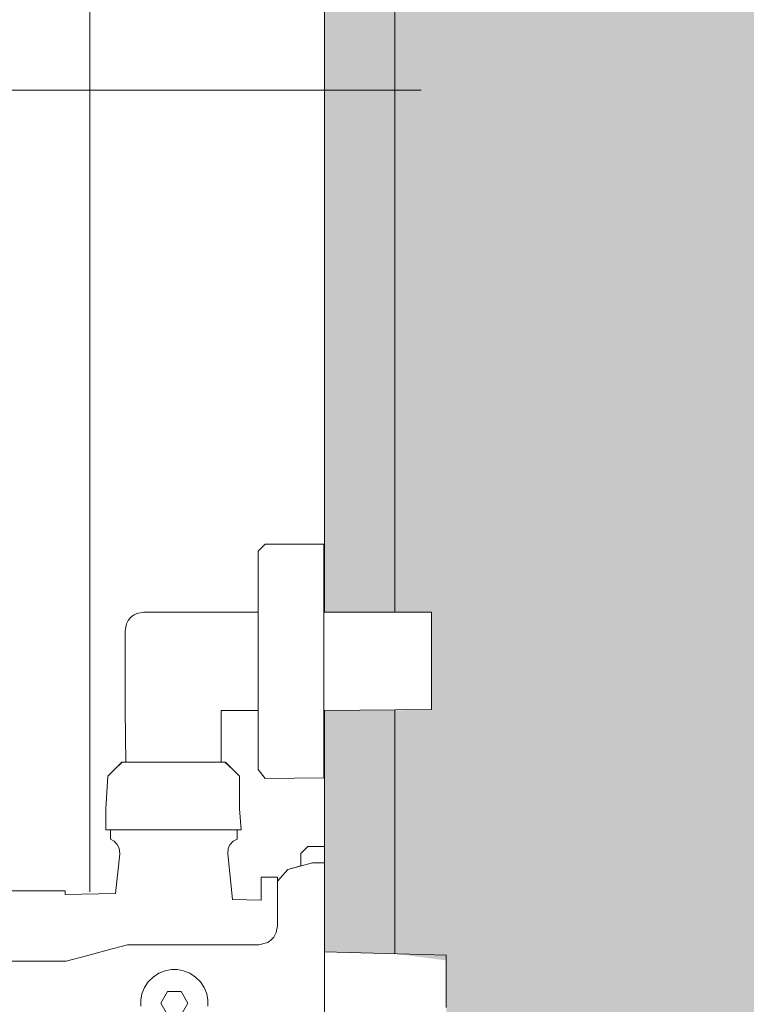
# Model space of a CAD drawing. Header units: millimetres. Extents: x 4.1 to 90.4, y -1.2 to 68.4.
# Tile 86 of 256: x 38.185 to 38.34, y 43.825 to 44.035. Entities that reach past the tile are written whole.
import ezdxf

# ---------------------------------------------------------------- set-up
doc = ezdxf.new("R2010")
doc.units = ezdxf.units.MM
doc.linetypes.add('Dash Dot 3_16_', pattern=[0.007938, 0.004763, -0.001587, 0, -0.001587])
for name, color, linetype, lineweight in [('A-DETL-GENF', 7, 'Continuous', 5), ('A-FLOR-PATT', 7, 'Continuous', 15), ('I-WALL', 7, 'Continuous', 5), ('P-SANR-FIXT', 7, 'Continuous', 5), ('S-GRID', 7, 'Continuous', 9)]:
    doc.layers.add(name, color=color, linetype=linetype, lineweight=lineweight)

# ---------------------------------------------------------------- blocks, each defined once
blk = doc.blocks.new('MUC-ENT-EXE-GOE-M3D-TZN-TNV-V21 _Principe Piscine_-D_rvt-1-MUC-LAG-PRO-PLA-ARC-TZN-SS01-AP04B-04RP Maçonnerie')
at = {"layer": 'S-GRID', "color": 8, "linetype": 'Dash Dot 3_16_', "true_color": 0x808080}
blk.add_line((-231.02438, 71.86397), (-169.55714, 71.86397), dxfattribs=at)
blk = doc.blocks.new('LAG-D2010-APPAREILS SANITAIRES-RECEVEUR DE DOUCHE-900x900mm - LAG-D2010-APPAREILS SANITAIRES-RECEVEUR DE DOUCHE-900x900mm-V12-MUC-LAG-PRO-PLA-ARC-TZN-SS01-AP04B-04RP Maçonnerie')
at = {"layer": 'P-SANR-FIXT', "color": 9, "true_color": 0xc0c0c0}
for p, q in [((0.1, -0.9), (0.1, -0.55429)), ((0.1, -0.55429), (0.1, -0.9)), ((0.1, -0.9), (0.1, -0.55429))]:
    blk.add_line(p, q, dxfattribs=at)
blk = doc.blocks.new('LAG-D2010-APPAREILS SANITAIRES-DOUCHE MONOCOMMANDE - LAG-D2010-APPAREILS SANITAIRES-DOUCHE MONOCOMMANDE-13398391-MUC-LAG-PRO-PLA-ARC-TZN-SS01-AP04B-04RP Maçonnerie')
at = {"layer": 'A-DETL-GENF', "color": 9, "linetype": 'Continuous', "true_color": 0xc0c0c0}
for p, q in [((-0.01029, 0.026), (-0.01099, 0)), ((-0.00914, 0.026), (-0.01029, 0.026)), ((-0.00798, 0.026), (-0.00914, 0.026)), ((-0.00648, 0.026), (-0.00798, 0.026)), ((-0.00562, 0.026), (-0.00648, 0.026)), ((-0.00472, 0.026), (-0.00562, 0.026)), ((-0.00378, 0.026), (-0.00472, 0.026)), ((-0.00282, 0.026), (-0.00378, 0.026)), ((-0.00186, 0.026), (-0.00282, 0.026)), ((-0.00091, 0.026), (-0.00186, 0.026)), ((0.00001, 0.026), (-0.00091, 0.026)), ((0.00094, 0.026), (0.00001, 0.026)), ((-0.08222, 0.02287), (-0.08346, 0.02287)), ((-0.08346, 0.02287), (-0.08346, -0.00013)), ((-0.08108, 0.02287), (-0.08222, 0.02287)), ((-0.07963, 0.02287), (-0.08108, 0.02287)), ((-0.07881, 0.02287), (-0.07963, 0.02287)), ((-0.07792, 0.02287), (-0.07881, 0.02287)), ((-0.07699, 0.02287), (-0.07792, 0.02287)), ((-0.07603, 0.02287), (-0.07699, 0.02287)), ((-0.07503, 0.02287), (-0.07603, 0.02287)), ((-0.07401, 0.02287), (-0.07503, 0.02287)), ((-0.07299, 0.02287), (-0.07401, 0.02287)), ((-0.07196, 0.02287), (-0.07299, 0.02287)), ((-0.07094, 0.02287), (-0.07196, 0.02287)), ((-0.06995, 0.02287), (-0.07094, 0.02287)), ((-0.06898, 0.02287), (-0.06995, 0.02287)), ((-0.06805, 0.02287), (-0.06898, 0.02287)), ((-0.06717, 0.02287), (-0.06805, 0.02287)), ((-0.06634, 0.02287), (-0.06717, 0.02287)), ((-0.06489, 0.02287), (-0.06634, 0.02287)), ((-0.06375, 0.02287), (-0.06489, 0.02287)), ((-0.06271, 0.02287), (-0.06375, 0.02287)), ((-0.06251, -0.00013), (-0.06271, 0.02287)), ((-0.09697, -0.00013), (-0.09799, -0.00013)), ((-0.09799, -0.00013), (-0.09799, -0.01263)), ((-0.09697, -0.00013), (-0.09799, -0.00013)), ((-0.09799, -0.00013), (-0.09799, -0.01263)), ((-0.0954, -0.00013), (-0.09697, -0.00013)), ((-0.0954, -0.00013), (-0.09697, -0.00013)), ((-0.09433, -0.00013), (-0.0954, -0.00013)), ((-0.09433, -0.00013), (-0.0954, -0.00013)), ((-0.093, -0.00013), (-0.09433, -0.00013)), ((-0.093, -0.00013), (-0.09433, -0.00013)), ((-0.09143, -0.00013), (-0.093, -0.00013)), ((-0.09143, -0.00013), (-0.093, -0.00013)), ((-0.08964, -0.00013), (-0.09143, -0.00013)), ((-0.08964, -0.00013), (-0.09143, -0.00013)), ((-0.08765, -0.00013), (-0.08964, -0.00013)), ((-0.08765, -0.00013), (-0.08964, -0.00013)), ((-0.08549, -0.00013), (-0.08765, -0.00013)), ((-0.08549, -0.00013), (-0.08765, -0.00013)), ((-0.08346, -0.00013), (-0.08549, -0.00013)), ((-0.08317, -0.00013), (-0.08549, -0.00013)), ((-0.08074, -0.00013), (-0.08317, -0.00013)), ((-0.0782, -0.00013), (-0.08074, -0.00013)), ((-0.07561, -0.00013), (-0.0782, -0.00013)), ((-0.07299, -0.00013), (-0.07561, -0.00013)), ((-0.07048, -0.00013), (-0.07299, -0.00013)), ((-0.068, -0.00013), (-0.07048, -0.00013)), ((-0.06557, -0.00013), (-0.068, -0.00013)), ((-0.06322, -0.00013), (-0.06557, -0.00013)), ((-0.06099, -0.00013), (-0.06322, -0.00013)), ((-0.06099, -0.00013), (-0.06251, -0.00013)), ((-0.05888, -0.00013), (-0.06099, -0.00013)), ((-0.05888, -0.00013), (-0.06099, -0.00013)), ((-0.05693, -0.00013), (-0.05888, -0.00013)), ((-0.05693, -0.00013), (-0.05888, -0.00013)), ((-0.05515, -0.00013), (-0.05693, -0.00013)), ((-0.05515, -0.00013), (-0.05693, -0.00013)), ((-0.05357, -0.00013), (-0.05515, -0.00013)), ((-0.05357, -0.00013), (-0.05515, -0.00013)), ((-0.0522, -0.00013), (-0.05357, -0.00013)), ((-0.0522, -0.00013), (-0.05357, -0.00013)), ((-0.05106, -0.00013), (-0.0522, -0.00013)), ((-0.05106, -0.00013), (-0.0522, -0.00013)), ((-0.05016, -0.00013), (-0.05106, -0.00013)), ((-0.05016, -0.00013), (-0.05106, -0.00013)), ((-0.04912, -0.00013), (-0.05016, -0.00013)), ((-0.04912, -0.00013), (-0.05016, -0.00013)), ((-0.04812, -0.00013), (-0.04912, -0.00013)), ((-0.04812, -0.00013), (-0.04912, -0.00013)), ((-0.04799, -0.01263), (-0.04812, -0.00013)), ((-0.04799, -0.01263), (-0.04812, -0.00013)), ((-0.03245, 0), (-0.03349, 0)), ((-0.03349, 0), (-0.03347, -0.0035)), ((-0.03158, 0), (-0.03245, 0)), ((-0.03074, 0), (-0.03158, 0)), ((-0.02981, 0), (-0.03074, 0)), ((-0.02997, 0), (-0.02999, -0.0025)), ((-0.02901, 0), (-0.02997, 0)), ((-0.02838, 0), (-0.02981, 0)), ((-0.0276, 0), (-0.02901, 0)), ((-0.02667, 0), (-0.02838, 0)), ((-0.02667, 0), (-0.0276, 0)), ((-0.02559, 0), (-0.02667, 0)), ((-0.02559, 0), (-0.02667, 0)), ((-0.02438, 0), (-0.02559, 0)), ((-0.02438, 0), (-0.02559, 0)), ((-0.02305, 0), (-0.02438, 0)), ((-0.02305, 0), (-0.02438, 0)), ((-0.02158, 0), (-0.02305, 0)), ((-0.02158, 0), (-0.02305, 0)), ((-0.02001, 0), (-0.02158, 0)), ((-0.02001, 0), (-0.02158, 0)), ((-0.01832, 0), (-0.02001, 0)), ((-0.01832, 0), (-0.02001, 0)), ((-0.01654, 0), (-0.01832, 0)), ((-0.01654, 0), (-0.01832, 0)), ((-0.01467, 0), (-0.01654, 0)), ((-0.01467, 0), (-0.01654, 0)), ((-0.01272, 0), (-0.01467, 0)), ((-0.01272, 0), (-0.01467, 0)), ((-0.01099, 0), (-0.01272, 0)), ((-0.0107, 0), (-0.01272, 0)), ((-0.00863, 0), (-0.0107, 0)), ((-0.00651, 0), (-0.00863, 0)), ((-0.00435, 0), (-0.00651, 0)), ((-0.00218, 0), (-0.00435, 0)), ((0.00001, 0), (-0.00218, 0)), ((0.0022, 0), (0.00001, 0)), ((-0.03347, -0.0035), (-0.03274, -0.00425)), ((-0.02999, -0.0025), (-0.02857, -0.00778)), ((-0.03274, -0.00425), (-0.03199, -0.005)), ((-0.03199, -0.005), (-0.02932, -0.00499)), ((-0.02932, -0.00499), (-0.02857, -0.00778)), ((-0.02857, -0.00778), (-0.02605, -0.00996)), ((-0.02857, -0.00778), (-0.02605, -0.00996)), ((-0.02605, -0.00996), (-0.02694, -0.00996)), ((-0.02694, -0.00996), (-0.02694, -0.01346)), ((-0.02605, -0.00996), (-0.02473, -0.01)), ((-0.02473, -0.01), (-0.02348, -0.01)), ((-0.02348, -0.01), (-0.0218, -0.01)), ((-0.0218, -0.01), (-0.0197, -0.01)), ((-0.0197, -0.01), (-0.01649, -0.01)), ((-0.01649, -0.01), (-0.01509, -0.01028)), ((-0.01509, -0.01028), (-0.01412, -0.01079)), ((-0.01412, -0.01079), (-0.0135, -0.01137)), ((-0.0135, -0.01137), (-0.013, -0.01207)), ((-0.013, -0.01207), (-0.01249, -0.014)), ((-0.09799, -0.01263), (-0.09649, -0.01413)), ((-0.09799, -0.01263), (-0.09649, -0.01413)), ((-0.09649, -0.01413), (-0.09524, -0.01413)), ((-0.09649, -0.01413), (-0.09524, -0.01413)), ((-0.09524, -0.01413), (-0.09394, -0.01413)), ((-0.09524, -0.01413), (-0.09394, -0.01413)), ((-0.09394, -0.01413), (-0.09314, -0.01413)), ((-0.09394, -0.01413), (-0.09314, -0.01413)), ((-0.09314, -0.01413), (-0.09223, -0.01413)), ((-0.09314, -0.01413), (-0.09223, -0.01413)), ((-0.09223, -0.01413), (-0.0912, -0.01413)), ((-0.09223, -0.01413), (-0.0912, -0.01413)), ((-0.0912, -0.01413), (-0.09008, -0.01413)), ((-0.0912, -0.01413), (-0.09008, -0.01413)), ((-0.09008, -0.01413), (-0.08886, -0.01413)), ((-0.09008, -0.01413), (-0.08886, -0.01413)), ((-0.08886, -0.01413), (-0.08756, -0.01413)), ((-0.08886, -0.01413), (-0.08756, -0.01413)), ((-0.08756, -0.01413), (-0.08621, -0.01413)), ((-0.08756, -0.01413), (-0.08621, -0.01413)), ((-0.08621, -0.01413), (-0.08479, -0.01413)), ((-0.08621, -0.01413), (-0.08479, -0.01413)), ((-0.08479, -0.01413), (-0.08349, -0.01413)), ((-0.08479, -0.01413), (-0.08331, -0.01413)), ((-0.08349, -0.01413), (-0.08349, -0.0385)), ((-0.08331, -0.01413), (-0.08177, -0.01413)), ((-0.08177, -0.01413), (-0.08028, -0.01413)), ((-0.08028, -0.01413), (-0.07876, -0.01413)), ((-0.07876, -0.01413), (-0.0772, -0.01413)), ((-0.0772, -0.01413), (-0.07563, -0.01413)), ((-0.07563, -0.01413), (-0.07431, -0.01413)), ((-0.07431, -0.01413), (-0.07299, -0.01413)), ((-0.07299, -0.01413), (-0.07166, -0.01413)), ((-0.07166, -0.01413), (-0.07034, -0.01413)), ((-0.07034, -0.01413), (-0.06877, -0.01413)), ((-0.06877, -0.01413), (-0.06722, -0.01413)), ((-0.06722, -0.01413), (-0.06569, -0.01413)), ((-0.06569, -0.01413), (-0.0642, -0.01413)), ((-0.0642, -0.01413), (-0.06267, -0.01413)), ((-0.06267, -0.01413), (-0.06119, -0.01413)), ((-0.06249, -0.02202), (-0.06249, -0.01413)), ((-0.06249, -0.01413), (-0.06119, -0.01413)), ((-0.06119, -0.01413), (-0.05976, -0.01413)), ((-0.06119, -0.01413), (-0.05976, -0.01413)), ((-0.05976, -0.01413), (-0.05841, -0.01413)), ((-0.05976, -0.01413), (-0.05841, -0.01413)), ((-0.05841, -0.01413), (-0.05711, -0.01413)), ((-0.05841, -0.01413), (-0.05711, -0.01413)), ((-0.05711, -0.01413), (-0.05589, -0.01413)), ((-0.05711, -0.01413), (-0.05589, -0.01413)), ((-0.05589, -0.01413), (-0.05477, -0.01413)), ((-0.05589, -0.01413), (-0.05477, -0.01413)), ((-0.05477, -0.01413), (-0.05374, -0.01413)), ((-0.05477, -0.01413), (-0.05374, -0.01413)), ((-0.05374, -0.01413), (-0.05283, -0.01413)), ((-0.05374, -0.01413), (-0.05283, -0.01413)), ((-0.05283, -0.01413), (-0.05203, -0.01413)), ((-0.05283, -0.01413), (-0.05203, -0.01413)), ((-0.05203, -0.01413), (-0.05074, -0.01413)), ((-0.05203, -0.01413), (-0.05074, -0.01413)), ((-0.05074, -0.01413), (-0.04993, -0.01413)), ((-0.05074, -0.01413), (-0.04993, -0.01413)), ((-0.04993, -0.01413), (-0.04799, -0.01263)), ((-0.04993, -0.01413), (-0.04799, -0.01263)), ((-0.02694, -0.01346), (-0.02605, -0.01346)), ((-0.02605, -0.01346), (-0.02496, -0.01346)), ((-0.02496, -0.01346), (-0.02406, -0.01346)), ((-0.02406, -0.01346), (-0.02307, -0.01346)), ((-0.02307, -0.01346), (-0.02203, -0.01346)), ((-0.02203, -0.01346), (-0.02212, -0.01962)), ((-0.01249, -0.014), (-0.01249, -0.042)), ((-0.04849, -0.01808), (-0.05149, -0.02111)), ((-0.04849, -0.01808), (-0.04999, -0.01958)), ((-0.04149, -0.01808), (-0.04849, -0.01808)), ((-0.04149, -0.01808), (-0.04849, -0.01808)), ((-0.03699, -0.01771), (-0.04149, -0.01808)), ((-0.03699, -0.01771), (-0.04149, -0.01808)), ((-0.03699, -0.01966), (-0.03699, -0.01771)), ((-0.03699, -0.01863), (-0.03699, -0.01771)), ((-0.035, -0.01863), (-0.03699, -0.01863)), ((-0.03457, -0.01944), (-0.035, -0.01863)), ((-0.04999, -0.01958), (-0.05149, -0.0212)), ((-0.03699, -0.02473), (-0.03699, -0.01966)), ((-0.03391, -0.02008), (-0.03457, -0.01944)), ((-0.03308, -0.02049), (-0.03391, -0.02008)), ((-0.03186, -0.02061), (-0.03308, -0.02049)), ((-0.02212, -0.01962), (-0.03186, -0.02061)), ((-0.05149, -0.02202), (-0.06249, -0.02202)), ((-0.05149, -0.02111), (-0.05149, -0.02192)), ((-0.05149, -0.0212), (-0.05149, -0.02202)), ((-0.05149, -0.02192), (-0.05149, -0.02294)), ((-0.05149, -0.02294), (-0.05149, -0.02432)), ((-0.05149, -0.02432), (-0.05149, -0.02512)), ((-0.05149, -0.02512), (-0.05149, -0.02599)), ((-0.03699, -0.02611), (-0.03699, -0.02473)), ((-0.002, -0.02509), (-0.00333, -0.02562)), ((-0.00067, -0.02484), (-0.002, -0.02509)), ((0.00062, -0.02484), (-0.00067, -0.02484)), ((-0.05149, -0.02599), (-0.05149, -0.02692)), ((-0.05149, -0.02692), (-0.05149, -0.0279)), ((-0.03699, -0.02755), (-0.03699, -0.02611)), ((-0.00456, -0.02642), (-0.0056, -0.02747)), ((-0.00333, -0.02562), (-0.00456, -0.02642)), ((-0.05149, -0.0279), (-0.05149, -0.02892)), ((-0.05149, -0.02892), (-0.05149, -0.02998)), ((-0.03699, -0.02905), (-0.03699, -0.02755)), ((-0.03699, -0.03058), (-0.03699, -0.02905)), ((-0.00641, -0.0287), (-0.00693, -0.03002)), ((-0.0056, -0.02747), (-0.00641, -0.0287)), ((-0.00249, -0.03056), (0.00001, -0.02911)), ((0.00001, -0.02911), (0.00251, -0.03056)), ((-0.05149, -0.02998), (-0.05149, -0.03105)), ((-0.05149, -0.03105), (-0.05149, -0.03213)), ((-0.03699, -0.03213), (-0.03699, -0.03058)), ((-0.00693, -0.03002), (-0.00718, -0.03135)), ((-0.00718, -0.03135), (-0.00718, -0.03264)), ((-0.00249, -0.03344), (-0.00249, -0.03056)), ((-0.05149, -0.03213), (-0.05149, -0.03321)), ((-0.05149, -0.03321), (-0.05149, -0.03429)), ((-0.03699, -0.03368), (-0.03699, -0.03213)), ((-0.00718, -0.03264), (-0.00693, -0.03397)), ((0.00001, -0.03489), (-0.00249, -0.03344)), ((0.00251, -0.03344), (0.00001, -0.03489)), ((-0.05149, -0.03429), (-0.05149, -0.03534)), ((-0.05149, -0.03534), (-0.05149, -0.03636)), ((-0.03699, -0.03521), (-0.03699, -0.03368)), ((-0.03699, -0.03671), (-0.03699, -0.03521)), ((-0.00693, -0.03397), (-0.00641, -0.03529)), ((-0.00641, -0.03529), (-0.0056, -0.03652)), ((-0.05149, -0.03636), (-0.05149, -0.03734)), ((-0.05149, -0.03734), (-0.05149, -0.03827)), ((-0.03699, -0.03816), (-0.03699, -0.03671)), ((-0.0056, -0.03652), (-0.00456, -0.03757)), ((-0.00456, -0.03757), (-0.00333, -0.03838)), ((-0.08349, -0.0385), (-0.08321, -0.03997)), ((-0.05149, -0.03827), (-0.05149, -0.03914)), ((-0.05149, -0.03914), (-0.05149, -0.04067)), ((-0.03699, -0.03953), (-0.03699, -0.03816)), ((-0.03699, -0.04532), (-0.03699, -0.03953)), ((-0.00333, -0.03838), (-0.002, -0.0389)), ((-0.002, -0.0389), (-0.00067, -0.03915)), ((-0.00067, -0.03915), (0.00062, -0.03915)), ((-0.08321, -0.03997), (-0.08283, -0.04069)), ((-0.08283, -0.04069), (-0.08231, -0.04133)), ((-0.08231, -0.04133), (-0.08168, -0.04185)), ((-0.08168, -0.04185), (-0.08096, -0.04222)), ((-0.05149, -0.04067), (-0.05149, -0.04188)), ((-0.05149, -0.04188), (-0.05149, -0.04313)), ((-0.01249, -0.042), (-0.01132, -0.04635)), ((-0.08096, -0.04222), (-0.07949, -0.0425)), ((-0.07949, -0.0425), (-0.06249, -0.0425)), ((-0.06249, -0.0425), (-0.05149, -0.04234)), ((-0.05149, -0.04234), (-0.05149, -0.04318)), ((-0.05149, -0.04313), (-0.04999, -0.04468)), ((-0.05149, -0.04318), (-0.04999, -0.04468)), ((-0.03391, -0.04418), (-0.03308, -0.04377)), ((-0.03308, -0.04377), (-0.03186, -0.04365)), ((-0.03186, -0.04365), (-0.02339, -0.04453)), ((-0.04999, -0.04468), (-0.04849, -0.04618)), ((-0.04999, -0.04468), (-0.04849, -0.04618)), ((-0.04849, -0.04618), (-0.04149, -0.04663)), ((-0.04849, -0.04618), (-0.04149, -0.04663)), ((-0.03699, -0.04663), (-0.03699, -0.04532)), ((-0.03699, -0.04663), (-0.03699, -0.04563)), ((-0.03699, -0.04563), (-0.035, -0.04563)), ((-0.035, -0.04563), (-0.03457, -0.04482)), ((-0.03457, -0.04482), (-0.03391, -0.04418)), ((-0.02339, -0.04453), (-0.02318, -0.05531)), ((-0.04149, -0.04663), (-0.03699, -0.04663)), ((-0.04149, -0.04663), (-0.03699, -0.04663)), ((-0.01132, -0.04635), (-0.01015, -0.05071)), ((-0.01015, -0.05071), (-0.00899, -0.05506)), ((-0.02318, -0.05531), (-0.024, -0.05531)), ((-0.024, -0.05531), (-0.024, -0.06951)), ((-0.00899, -0.05506), (-0.00899, -0.09998))]:
    blk.add_line(p, q, dxfattribs=at)

msp = doc.modelspace()

# ---------------------------------------------------------------- hatches: boundary and pattern name
at = {"layer": 'A-FLOR-PATT', "true_color": 0xc8c92d}
h = msp.add_hatch(dxfattribs=at)
h.set_pattern_fill('GOST_WOOD', color=52)
h.set_pattern_definition([(90, (-136.6335, -114.262), (6, -4e-16), [10, -2]), (90, (-134.6335, -116.262), (6, -4e-16), [6, -1.5, 3, -1.5]), (90, (-132.6335, -119.262), (6, -4e-16), [10, -2])])
h.paths.add_polyline_path([(38.55391, 47.10036), (38.55391, 47.10036), (38.55391, 46.98901)], flags=16)
h.paths.add_polyline_path([(40.94523, 41.35424), (41.86023, 41.35424), (41.86023, 41.36924), (40.94523, 41.36924), (40.94523, 44.22924), (40.80345, 44.22924), (40.80345, 44.35924), (42.46433, 44.35924), (42.46433, 43.73969), (41.97523, 43.73969), (41.97523, 41.36924), (46.24613, 41.36924), (46.24613, 43.21424), (46.26113, 43.21424), (46.26113, 44.03424), (45.44113, 44.03424), (45.44113, 44.07424), (46.26113, 44.07424), (46.26113, 44.11424), (46.24613, 44.11424), (46.24613, 44.35924), (43.80258, 44.35924), (43.80258, 44.37424), (43.81758, 44.37424), (43.81758, 47.69924), (42.47758, 47.69924), (42.47758, 47.43913), (42.87758, 47.43913), (42.87758, 47.03913), (42.47758, 47.03913), (42.47758, 46.85901), (42.87758, 46.85901), (42.87758, 46.45901), (42.47758, 46.45901), (42.47758, 46.2789), (42.87758, 46.2789), (42.87758, 45.8789), (42.47758, 45.8789), (42.47758, 45.61878), (42.89258, 45.61878), (42.89258, 45.48878), (41.28189, 45.48878), (41.28189, 45.61878), (41.34523, 45.61878), (41.34523, 47.69924), (40.86843, 47.69924), (40.86843, 47.71424), (40.04843, 47.71424), (40.04843, 46.89424), (40.00843, 46.89424), (40.00843, 47.71424), (39.96843, 47.71424), (39.96843, 47.69924), (39.85049, 47.69924), (39.85049, 47.62001), (39.82509, 47.62001), (39.82509, 47.69924), (38.43143, 47.69924), (38.43143, 47.46162), (38.49788, 47.46162), (38.51032, 47.46332), (38.65562, 47.46248), (38.71368, 47.45971), (38.757, 47.45502), (38.78191, 47.44994), (38.80264, 47.44326), (38.8224, 47.4341), (38.84084, 47.4225), (38.85765, 47.40865), (38.86284, 47.40357), (38.88328, 47.37811), (38.89399, 47.35915), (38.90221, 47.33898), (38.90783, 47.31793), (38.91085, 47.29636), (38.91129, 47.27458), (38.90912, 47.2529), (38.90437, 47.23165), (38.89702, 47.21114), (38.88712, 47.19174), (38.87702, 47.17665), (38.85497, 47.15258), (38.83787, 47.13909), (38.81919, 47.12789), (38.79925, 47.11914), (38.77838, 47.11287), (38.74981, 47.1076), (38.71368, 47.10398), (38.65562, 47.10121), (38.58298, 47.10037), (38.51032, 47.10037), (38.49773, 47.10209), (38.43143, 47.10207), (38.43143, 44.30924), (39.82509, 44.30924), (39.82509, 44.36096), (39.85049, 44.36096), (39.85049, 44.30924), (39.84883, 44.30924), (39.84883, 44.22924), (39.25343, 44.22924), (39.25343, 41.36924), (38.35343, 41.36974), (38.35343, 41.71842), (38.33843, 41.71842), (38.33843, 41.35424), (40.93023, 41.35424)])
h.paths.add_polyline_path([(38.35343, 41.73937), (38.35343, 41.79159), (38.33843, 41.79159), (38.33843, 41.73937)], flags=17)
h.paths.add_polyline_path([(38.33843, 41.81249), (38.35343, 41.81289), (38.35343, 41.86442), (38.33843, 41.86442), (38.33843, 41.81261)], flags=17)
h.paths.add_polyline_path([(38.35343, 41.88537), (38.35343, 42.26924), (38.33843, 42.26899), (38.33843, 41.88537)], flags=17)
h.paths.add_polyline_path([(38.33843, 43.32924), (38.35343, 43.32924), (38.35343, 43.72627), (38.33843, 43.72626), (38.33843, 43.3295)], flags=17)
h.paths.add_polyline_path([(38.35343, 43.74721), (38.35343, 43.79944), (38.33843, 43.79944), (38.33843, 43.74721)], flags=17)
h.paths.add_polyline_path([(38.33843, 43.82034), (38.35343, 43.82074), (38.35343, 43.87227), (38.33843, 43.87226), (38.33843, 43.82046)], flags=17)
h.paths.add_polyline_path([(38.33843, 43.89321), (38.35343, 43.89321), (38.35295, 44.22924), (38.33843, 44.22909), (38.33843, 43.91648)], flags=17)
h.paths.add_polyline_path([(38.51535, 44.90457), (38.51536, 44.90457), (38.50277, 44.90457)], flags=16)
h.paths.add_polyline_path([(38.55888, 44.5416), (38.51528, 44.54162), (38.5027, 44.54334), (38.4334, 44.54333), (38.43347, 44.90289), (38.50303, 44.90289), (38.51535, 44.90457), (38.66066, 44.9037), (38.71871, 44.90092), (38.76204, 44.89622), (38.78694, 44.89113), (38.80768, 44.88445), (38.82743, 44.87528), (38.84587, 44.86368), (38.86268, 44.84983), (38.86787, 44.84475), (38.8883, 44.81929), (38.89901, 44.80032), (38.90722, 44.78015), (38.91283, 44.7591), (38.91586, 44.73753), (38.91629, 44.71575), (38.91412, 44.69407), (38.90936, 44.67282), (38.902, 44.65231), (38.8921, 44.63291), (38.882, 44.61783), (38.85995, 44.59376), (38.84284, 44.58028), (38.82416, 44.56908), (38.80421, 44.56033), (38.78335, 44.55406), (38.75478, 44.5488), (38.71864, 44.54518), (38.66059, 44.54243), (38.58794, 44.5416), (38.55895, 44.5416)], flags=16)
h.paths.add_polyline_path([(39.82509, 45.03969), (39.82509, 45.20846), (39.85049, 45.20846), (39.85049, 45.03969)], flags=16)
h.paths.add_polyline_path([(38.80233, 45.14404), (38.43661, 45.14404), (38.43661, 45.16944), (39.82191, 45.16944), (39.82191, 45.14404), (38.91629, 45.14404)], flags=16)
h.paths.add_polyline_path([(38.58798, 45.76197), (38.58798, 45.76198), (38.58798, 45.76202)], flags=16)
h.paths.add_polyline_path([(38.57344, 45.39901), (38.51532, 45.39902), (38.50273, 45.40074), (38.43343, 45.40074), (38.43343, 45.76027), (38.50289, 45.76027), (38.51532, 45.76197), (38.66062, 45.76113), (38.71868, 45.75836), (38.762, 45.75367), (38.78691, 45.74859), (38.80764, 45.74191), (38.8274, 45.73275), (38.84584, 45.72115), (38.86265, 45.7073), (38.86784, 45.70222), (38.88828, 45.67676), (38.89899, 45.6578), (38.90721, 45.63763), (38.91283, 45.61658), (38.91585, 45.59501), (38.91629, 45.57323), (38.91412, 45.55155), (38.90937, 45.5303), (38.90202, 45.50979), (38.89212, 45.49039), (38.88202, 45.4753), (38.85997, 45.45123), (38.84287, 45.43774), (38.82419, 45.42654), (38.80425, 45.41779), (38.78338, 45.41152), (38.75481, 45.40625), (38.71868, 45.40263), (38.66062, 45.39986), (38.57906, 45.39901)], flags=16)
h.paths.add_polyline_path([(41.76816, 45.73671), (41.77721, 45.73908), (41.78298, 45.74259), (41.78712, 45.74661), (41.79169, 45.75445), (41.79278, 45.75708), (41.79373, 45.7643), (41.79278, 46.14273), (41.78792, 46.15216), (41.78298, 46.15722), (41.77587, 46.16129), (41.76942, 46.16294), (41.77472, 46.16129), (41.77979, 46.15798), (41.79, 46.14573), (41.7918, 46.13825), (41.79193, 46.13551), (41.79098, 45.75708), (41.78865, 45.75114), (41.77597, 45.73908), (41.76948, 45.73694)], flags=17)
h.paths.add_polyline_path([(39.82509, 45.88719), (39.82509, 46.05596), (39.85049, 46.05596), (39.85049, 45.88719)], flags=16)
h.paths.add_polyline_path([(38.43661, 45.99154), (38.43661, 46.01694), (39.82191, 46.01694), (39.82191, 45.99154), (38.46228, 45.99154)], flags=16)
h.paths.add_polyline_path([(38.58798, 46.60947), (38.58798, 46.60948), (38.58798, 46.60952)], flags=16)
h.paths.add_polyline_path([(38.57344, 46.24651), (38.51532, 46.24652), (38.50274, 46.24824), (38.43343, 46.24824), (38.43343, 46.60777), (38.50289, 46.60777), (38.51532, 46.60947), (38.66062, 46.60863), (38.71868, 46.60586), (38.762, 46.60117), (38.78691, 46.59609), (38.80764, 46.58941), (38.8274, 46.58025), (38.84584, 46.56865), (38.86265, 46.5548), (38.86784, 46.54972), (38.88828, 46.52426), (38.89899, 46.5053), (38.90721, 46.48513), (38.91283, 46.46408), (38.91585, 46.44251), (38.91629, 46.42073), (38.91412, 46.39905), (38.90937, 46.3778), (38.90202, 46.35729), (38.89212, 46.33789), (38.88202, 46.3228), (38.85997, 46.29873), (38.84287, 46.28524), (38.82419, 46.27404), (38.80425, 46.26529), (38.78338, 46.25902), (38.75481, 46.25375), (38.71868, 46.25013), (38.66062, 46.24736), (38.57906, 46.24651)], flags=16)
h.paths.add_polyline_path([(41.76404, 46.44341), (41.77347, 46.44453), (41.78061, 46.44778), (41.78628, 46.45252), (41.79166, 46.46138), (41.79278, 46.46408), (41.79373, 46.47419), (41.79278, 46.84973), (41.7873, 46.85997), (41.78556, 46.86224), (41.77979, 46.86607), (41.79, 46.85381), (41.7918, 46.84633), (41.79193, 46.84251), (41.7911, 46.46561), (41.78865, 46.45923), (41.77593, 46.44714), (41.76813, 46.44479), (41.76404, 46.44449), (41.41605, 46.44533), (41.42463, 46.44341), (41.76295, 46.44341)], flags=17)
h.paths.add_polyline_path([(39.85049, 46.73469), (39.82509, 46.73469), (39.82509, 46.94128), (39.85049, 46.94128), (39.85049, 46.86444)], flags=16)
h.paths.add_polyline_path([(39.60334, 46.83904), (38.43661, 46.83904), (38.43661, 46.86444), (39.82191, 46.86444), (39.82191, 46.83904)], flags=16)
h.paths.add_polyline_path([(41.78102, 47.1593), (41.78829, 47.16635), (41.79163, 47.17252), (41.79278, 47.17529), (41.79373, 47.18251), (41.79278, 47.56094), (41.78776, 47.57058), (41.78459, 47.5742), (41.77568, 47.57958), (41.77306, 47.58067), (41.76404, 47.58162), (41.41741, 47.58067), (41.40741, 47.57537), (41.4049, 47.57345), (41.4049, 47.57187), (41.41089, 47.57691), (41.41873, 47.57928), (41.42463, 47.57958), (41.77082, 47.57875), (41.77839, 47.57562), (41.79, 47.5619), (41.7918, 47.55442), (41.79193, 47.54864), (41.7911, 47.1737), (41.78865, 47.16732), (41.78434, 47.16279)], flags=17)
h.paths.add_polyline_path([(38.59751, 47.46332), (38.5975, 47.46332), (38.59751, 47.57269)], flags=16)
h.paths.add_polyline_path([(24.72689, 41.3699), (30.23363, 41.3699), (30.23363, 43.4399), (30.35757, 43.4399), (30.35757, 44.3399), (30.23363, 44.3399), (30.23363, 47.7299), (30.13043, 47.7299), (30.13043, 47.86394), (29.23043, 47.86394), (29.23043, 47.73252), (29.23043, 47.7299), (26.67045, 47.7299), (26.67045, 45.55216), (24.72688, 45.55216), (24.72688, 44.33535), (25.1774, 44.33535), (25.1774, 43.70535), (24.72688, 43.70535)])

# ---------------------------------------------------------------- next in the draw order: block references
at = {"lineweight": 5}
msp.add_blockref('MUC-ENT-EXE-GOE-M3D-TZN-TNV-V21 _Principe Piscine_-D_rvt-1-MUC-LAG-PRO-PLA-ARC-TZN-SS01-AP04B-04RP Maçonnerie', (235.79457, -27.84362), dxfattribs=at)

# ---------------------------------------------------------------- next in the draw order: hatches: boundary and pattern name
at = {"layer": 'A-FLOR-PATT'}
h = msp.add_hatch(dxfattribs=at)
h.set_pattern_fill('ANSI31', color=2)
h.set_pattern_definition([(45, (-136.6335, -114.262), (-2.245064, 2.245064), [])])
h.paths.add_polyline_path([(63.81071, 34.5549, 0.224216), (63.09248, 34.21603), (63.81071, 34.21603)])
h.paths.add_polyline_path([(63.81043, 33.6649), (62.88043, 33.6649), (62.88043, 33.6399), (63.81043, 33.6399)], flags=17)
h.paths.add_polyline_path([(63.81043, 33.6799), (62.88206, 33.6799, 0.004038), (62.88129, 33.6649), (63.81043, 33.6649)], flags=17)
h.paths.add_polyline_path([(63.81071, 35.6799), (63.81071, 35.69406), (61.38071, 35.6799), (61.38071, 33.5899), (63.81071, 33.5899), (63.81071, 33.59412), (63.8107, 33.59543), (63.80973, 33.5964), (63.81043, 33.5964), (63.81043, 33.6249), (62.88043, 33.6249), (62.88043, 33.6649), (62.88043, 33.6799), (62.88129, 33.6799, -0.401668), (63.81043, 34.5699), (63.81043, 34.5841), (63.81043, 34.5999), (63.81071, 34.5999)])
h.paths.add_polyline_path([(63.81071, 34.21603), (63.09248, 34.21603, 0.158726), (62.88206, 33.6799), (63.81071, 33.6799)], flags=17)
h.paths.add_polyline_path([(60.42711, 36.71651), (59.58961, 36.71651), (59.58961, 36.74901), (60.42711, 36.74901), (60.42711, 36.73634)], flags=17)
h.paths.add_polyline_path([(58.18211, 45.89219), (58.14961, 45.89219), (58.14961, 46.67969), (58.18211, 46.67969), (58.18211, 46.08016)], flags=17)
h.paths.add_polyline_path([(49.93933, 49.36797), (50.77683, 49.36797), (50.77683, 49.33547), (49.93933, 49.33547), (49.93933, 49.36392)], flags=16)
h.paths.add_polyline_path([(59.68961, 35.84424), (60.42461, 35.84424), (60.42461, 36.71151), (60.42711, 36.71151), (60.42711, 36.71651), (60.46961, 36.71651), (60.46961, 36.72901), (60.51961, 36.72901), (60.51961, 36.74901), (60.58933, 36.74901), (60.58933, 38.07401), (60.51961, 38.07401), (60.51961, 38.09401), (60.46961, 38.09401), (60.46961, 38.10651), (60.42711, 38.10651), (60.42711, 38.11151), (60.42461, 38.11151), (60.42461, 38.18651), (59.67461, 38.18651), (59.67461, 42.43651), (59.70777, 42.43651), (59.70777, 44.16469), (59.56121, 44.16469), (59.56121, 44.37969), (59.57621, 44.37969), (59.57621, 45.67969), (59.56121, 45.68023), (59.56121, 45.71469), (58.18711, 45.71469), (58.18711, 45.79719), (58.16961, 45.79719), (58.16961, 45.84969), (58.18211, 45.84969), (58.18211, 45.89219), (58.18711, 45.89219), (58.18711, 45.89469), (58.50461, 45.89469), (58.50461, 49.48167), (58.0969, 49.48167), (58.0962, 49.48584), (58.0954, 49.48547), (58.0954, 49.52967), (58.07857, 49.53047), (58.0774, 49.53047), (58.0782, 49.6175), (58.0782, 49.61867), (58.0954, 49.61867), (58.0954, 49.64667), (57.1654, 49.64643), (57.1654, 49.61867), (57.18222, 49.61787), (57.1834, 49.61787), (57.1826, 49.53084), (57.1826, 49.52967), (57.1654, 49.52967), (57.1646, 49.48584), (57.1646, 49.48467), (57.1639, 49.48467), (57.1639, 49.48167), (49.94183, 49.48163), (49.94183, 49.37297), (49.93933, 49.37297), (49.93933, 49.36797), (49.89683, 49.36797), (49.89683, 49.35547), (49.84683, 49.35547), (49.84683, 49.33547), (49.05185, 49.33547), (49.05185, 49.36797), (49.84433, 49.36797), (49.84433, 49.37297), (49.76183, 49.37297), (49.76183, 49.48167), (44.25322, 49.48167), (44.25252, 49.48584), (44.25172, 49.48547), (44.25172, 49.49667), (43.32172, 49.49667), (43.32092, 49.48584), (43.32092, 49.48467), (43.32022, 49.48467), (43.32022, 49.48167), (29.00885, 49.48167), (29.00815, 49.48584), (29.00735, 49.48547), (29.00735, 49.52967), (28.99052, 49.53047), (28.98935, 49.53047), (28.99015, 49.6175), (28.99015, 49.61867), (29.00735, 49.61867), (29.00735, 49.64667), (27.54735, 49.64667), (27.54735, 49.61867), (27.56417, 49.61787), (27.56535, 49.61787), (27.56455, 49.53084), (27.56455, 49.52967), (27.54735, 49.52967), (27.54655, 49.48584), (27.54655, 49.48467), (27.54585, 49.48467), (27.54585, 49.48167), (27.28427, 49.48167), (27.28427, 55.03924), (27.25427, 55.03924), (27.25427, 55.05424), (27.21427, 55.05424), (27.21427, 55.20424), (26.39427, 55.20424), (26.39427, 55.05424), (26.35427, 55.05424), (26.35427, 55.03924), (25.91427, 55.03924), (25.91427, 51.33924), (25.25927, 51.33924), (25.25927, 51.03424), (25.24427, 51.03424), (25.24427, 50.99424), (25.09427, 50.99424), (25.09427, 50.11424), (25.24427, 50.11424), (25.24427, 50.07424), (25.25927, 50.07424), (25.25927, 47.87924), (25.28927, 47.87924), (25.28927, 47.86424), (25.32927, 47.86424), (25.32927, 48.68424), (25.36927, 48.68424), (25.36927, 47.86424), (26.18927, 47.86424), (26.18927, 47.87924), (29.20433, 47.87924), (29.20433, 47.86424), (30.10433, 47.86424), (30.10433, 47.87924), (30.46073, 47.87924), (30.46073, 47.86424), (31.36073, 47.86424), (31.36073, 47.87924), (35.79096, 47.87924), (35.79096, 47.86424), (36.69096, 47.86424), (36.69096, 47.87924), (39.96843, 47.87924), (39.96843, 47.86424), (40.86843, 47.86424), (40.86843, 47.87924), (43.96113, 47.87924), (43.96113, 47.86424), (44.86113, 47.86424), (44.86113, 47.87924), (46.45433, 47.87924), (46.45433, 47.86424), (47.35433, 47.86424), (47.35433, 47.87924), (49.76183, 47.87924), (49.76183, 47.97297), (49.84433, 47.97297), (49.84433, 47.97797), (49.05185, 47.97797), (49.05185, 48.01047), (49.84683, 48.01047), (49.84683, 47.99047), (49.89683, 47.99047), (49.89683, 47.97797), (49.93933, 47.97797), (49.93933, 47.97297), (49.94183, 47.97297), (49.94183, 47.87924), (50.96433, 47.87924), (50.96433, 47.9186), (51.91316, 47.9186), (51.91316, 47.86424), (51.92316, 47.86424), (51.92316, 47.87924), (54.00203, 47.87924), (54.00203, 46.68924), (54.13553, 46.68924), (54.13623, 46.68507), (54.13703, 46.68474), (54.13703, 46.67424), (55.06703, 46.67424), (55.06783, 46.68507), (55.06783, 46.68624), (55.06853, 46.68624), (55.06853, 46.68924), (56.48461, 46.68924), (56.48487, 45.89469), (56.78711, 45.89469), (56.78711, 45.89219), (56.79211, 45.89219), (56.79211, 45.84969), (56.80461, 45.84969), (56.80461, 45.79719), (56.78711, 45.79719), (56.78711, 45.71469), (56.48461, 45.71469), (56.48461, 45.61769), (56.49661, 45.61769), (56.49661, 44.31469), (56.48461, 44.31469), (56.48487, 43.68747), (56.49661, 43.68747), (56.49661, 42.58447), (56.48461, 42.58447), (56.48461, 42.38574), (56.48044, 42.38504), (56.48011, 42.38424), (56.46961, 42.38424), (56.46965, 41.45424), (56.48044, 41.45344), (56.48161, 41.45344), (56.48161, 41.45274), (56.48461, 41.45274), (56.48487, 35.85924), (58.88433, 35.85924), (58.88433, 36.71966), (59.51433, 36.71966), (59.51433, 35.84424)])
h.paths.add_polyline_path([(60.58933, 36.71151), (60.58933, 36.71651), (60.52211, 36.71651), (60.52211, 36.71151)], flags=17)
h.paths.add_polyline_path([(59.76745, 38.07401), (59.58961, 38.07401), (59.58961, 38.10651), (60.42711, 38.10651), (60.42711, 38.07401), (59.88447, 38.07401)], flags=16)
h.paths.add_polyline_path([(60.58933, 38.10651), (60.58933, 38.11151), (60.52211, 38.11151), (60.52211, 38.10651), (60.58908, 38.10651)], flags=17)
h.paths.add_polyline_path([(59.19933, 43.66469), (59.13593, 43.67075), (59.07474, 43.68853), (59.01877, 43.71681), (58.96952, 43.75426), (58.92801, 43.7998), (58.89498, 43.85314), (58.87231, 43.91165), (58.86078, 43.97332), (58.86078, 44.03606), (58.87433, 44.10295), (58.89498, 44.15624), (58.92911, 44.21079), (58.97028, 44.25596), (59.02035, 44.29377), (59.08254, 44.32345), (59.14107, 44.33929), (59.20527, 44.34414), (59.26402, 44.33827), (59.32393, 44.32085), (59.37989, 44.29258), (59.42914, 44.25513), (59.47066, 44.20959), (59.50369, 44.15624), (59.52635, 44.09774), (59.53788, 44.03606), (59.53788, 43.97332), (59.52635, 43.91165), (59.50369, 43.85314), (59.46956, 43.79859), (59.42839, 43.75343), (59.37832, 43.71562), (59.31613, 43.68594), (59.26181, 43.67048), (59.20441, 43.66516)], flags=16)
h.paths.add_polyline_path([(56.79616, 45.89219), (56.79211, 45.89219), (56.79211, 46.67969), (56.82461, 46.67969), (56.82461, 45.89219)], flags=16)
h.paths.add_polyline_path([(54.13703, 46.68624), (54.13703, 47.61624), (54.17703, 47.61624), (54.17703, 46.68624)], flags=16)
h.paths.add_polyline_path([(49.94183, 47.97797), (49.93933, 47.97797), (49.93933, 48.01047), (50.77683, 48.01047), (50.77683, 47.97797), (50.36399, 47.97797)], flags=16)
h.paths.add_polyline_path([(56.2244, 48.28965), (56.17307, 48.29218), (56.12345, 48.30558), (56.07525, 48.33139), (56.03829, 48.36207), (56.00665, 48.40257), (55.98435, 48.44887), (55.97242, 48.49886), (55.97242, 48.55531), (55.98164, 48.60154), (56.00274, 48.64941), (56.03458, 48.69233), (56.07307, 48.72601), (56.11896, 48.7511), (56.17109, 48.76579), (56.2214, 48.769), (56.27309, 48.76094), (56.3218, 48.74187), (56.36522, 48.71271), (56.40286, 48.67224), (56.42937, 48.62687), (56.44497, 48.58046), (56.45049, 48.52844), (56.44319, 48.4723), (56.42763, 48.427), (56.40088, 48.38311), (56.3654, 48.34593), (56.32282, 48.31715), (56.27509, 48.2981), (56.23959, 48.29218)], flags=16)
h.paths.add_polyline_path([(43.36172, 48.55467), (43.32172, 48.55467), (43.32172, 49.48467), (43.36172, 49.48467), (43.36172, 49.108)], flags=16)
h.paths.add_polyline_path([(57.1819, 49.53117), (57.1819, 49.61717), (57.1639, 49.61717), (57.16497, 49.53117), (57.1654, 49.53117)], flags=17)
h.paths.add_polyline_path([(58.0789, 49.53117), (58.0969, 49.53117), (58.0969, 49.61717), (58.0789, 49.61717), (58.0789, 49.54421)], flags=17)
h.paths.add_polyline_path([(29.00735, 49.53117), (29.00885, 49.53117), (29.00885, 49.61717), (28.99085, 49.61717), (28.99085, 49.53117), (29.00471, 49.53117)], flags=17)
h.paths.add_polyline_path([(27.56385, 49.53117), (27.56385, 49.61717), (27.54585, 49.61717), (27.54585, 49.53117), (27.54735, 49.53117)], flags=17)
h.paths.add_polyline_path([(63.81071, 33.60912), (63.82243, 33.60912), (63.82243, 33.6384), (63.98743, 33.6384), (63.98743, 34.5564), (63.82243, 34.5564), (63.81071, 34.5564)])
at = {"layer": 'I-WALL'}
h = msp.add_hatch(color=9, dxfattribs=at)
h.paths.add_polyline_path([(38.26453, 43.3299), (38.26453, 43.74205), (38.24953, 43.74192), (38.24953, 43.3299)])
h.paths.add_polyline_path([(38.25639, 43.76287), (38.26453, 43.76287), (38.26453, 43.81519), (38.24953, 43.81468), (38.24953, 43.76287)])
h.paths.add_polyline_path([(38.26453, 43.83599), (38.26453, 43.88805), (38.24953, 43.88792), (38.24953, 43.83639), (38.25759, 43.83618)])
h.paths.add_polyline_path([(38.25671, 43.90887), (38.26453, 43.90887), (38.26453, 44.2599), (38.24953, 44.2599), (38.24953, 43.90887)])
msp.add_hatch(color=9, dxfattribs=at).paths.add_polyline_path([(38.36453, 41.3699), (38.36453, 41.73421), (38.35666, 41.73531), (38.35666, 41.75502), (38.36453, 41.75502), (38.36453, 41.80735), (38.35353, 41.8084), (38.35353, 41.82785), (38.36453, 41.82855), (38.36453, 41.88021), (38.35666, 41.88131), (38.35666, 41.90102), (38.36453, 41.90102), (38.36453, 42.69421), (38.35666, 42.69531), (38.35666, 42.71502), (38.36453, 42.71502), (38.36453, 42.76735), (38.35353, 42.7684), (38.35353, 42.78785), (38.36453, 42.78855), (38.36453, 42.84021), (38.35666, 42.84131), (38.35666, 42.86102), (38.36453, 42.86102), (38.36453, 43.74205), (38.35666, 43.74316), (38.35666, 43.76287), (38.36453, 43.76287), (38.36453, 43.81519), (38.35353, 43.81624), (38.35353, 43.83569), (38.36453, 43.83639), (38.36453, 43.88805), (38.35666, 43.88916), (38.35666, 43.90887), (38.36453, 43.90887), (38.36453, 44.2599), (38.26453, 44.2599), (38.26453, 43.90887), (38.27241, 43.90887), (38.27241, 43.88812), (38.26453, 43.88792), (38.26453, 43.83599), (38.27553, 43.83454), (38.27553, 43.81527), (38.26453, 43.81509), (38.26453, 43.76287), (38.27241, 43.76287), (38.27241, 43.74212), (38.26453, 43.74192), (38.26453, 42.86102), (38.27241, 42.86102), (38.27241, 42.84027), (38.26453, 42.84007), (38.26453, 42.78814), (38.27553, 42.7867), (38.27553, 42.76742), (38.26453, 42.76725), (38.26453, 42.71502), (38.27241, 42.71502), (38.27241, 42.69427), (38.26453, 42.69407), (38.26453, 41.90102), (38.27241, 41.90102), (38.27241, 41.88027), (38.26453, 41.88007), (38.26453, 41.82814), (38.27553, 41.8267), (38.27553, 41.80742), (38.26453, 41.80725), (38.26453, 41.75502), (38.27241, 41.75502), (38.27241, 41.73427), (38.26453, 41.73407), (38.26453, 41.3699)])

# ---------------------------------------------------------------- next in the draw order: linework, layer by layer
at = {"layer": 'I-WALL', "lineweight": 13}
for p, q in [((38.26453, 43.90887), (38.26453, 44.2599)), ((38.24953, 44.2449), (38.24953, 43.90881)), ((38.24953, 43.88798), (38.24953, 43.85521)), ((38.26453, 43.83599), (38.26453, 43.88805))]:
    msp.add_line(p, q, dxfattribs=at)

# ---------------------------------------------------------------- next in the draw order: block references
at = {"layer": 'P-SANR-FIXT', "color": 9, "true_color": 0xc0c0c0}
for name, p, rotation in [('LAG-D2010-APPAREILS SANITAIRES-RECEVEUR DE DOUCHE-900x900mm - LAG-D2010-APPAREILS SANITAIRES-RECEVEUR DE DOUCHE-900x900mm-V12-MUC-LAG-PRO-PLA-ARC-TZN-SS01-AP04B-04RP Maçonnerie', (38.29953, 43.2949), 180), ('LAG-D2010-APPAREILS SANITAIRES-DOUCHE MONOCOMMANDE - LAG-D2010-APPAREILS SANITAIRES-DOUCHE MONOCOMMANDE-13398391-MUC-LAG-PRO-PLA-ARC-TZN-SS01-AP04B-04RP Maçonnerie', (38.24953, 43.82541), 269.9999999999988)]:
    msp.add_blockref(name, p, dxfattribs=dict(at, rotation=rotation))

doc.saveas('drawing.dxf')
